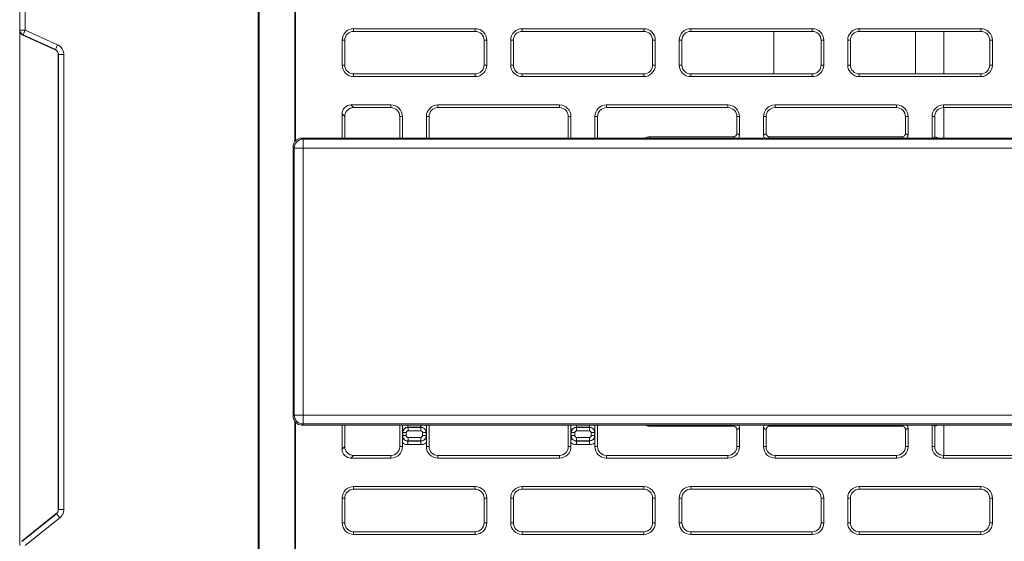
# Model space of a CAD drawing. Header units: millimetres. Extents: x 11 to 1665, y 44 to 957.
# Tile 13 of 69: x 80 to 135, y 833 to 863. Entities that reach past the tile are written whole.
import ezdxf

# ---------------------------------------------------------------- set-up
doc = ezdxf.new("R2010")
doc.units = ezdxf.units.MM
doc.header["$MEASUREMENT"] = 0
doc.layers.get('0').update_dxf_attribs({"lineweight": 25})

msp = doc.modelspace()

# ---------------------------------------------------------------- linework, layer by layer
at = {"color": 0, "linetype": 'Continuous', "lineweight": 0, "extrusion": (0, 1, -2.22045e-16)}
for p, q in [((79.786, 861.976), (79.786, 887.514)), ((79.797, 887.684), (79.797, 861.983)), ((80.097, 887.665), (80.097, 861.983)), ((93.233, 815.312), (93.233, 880.312)), ((93.286, 815.312), (93.286, 880.312)), ((95.286, 855.684), (95.286, 880.312)), ((95.338, 880.312), (95.338, 855.748)), ((79.786, 861.976), (79.797, 861.983)), ((79.786, 832.94), (79.786, 861.976)), ((80.097, 861.983), (79.797, 861.983)), ((79.973, 861.711), (80.097, 861.983)), ((80.097, 861.983), (81.919, 861.155)), ((105.461, 862.062), (98.611, 862.062)), ((98.611, 861.912), (98.611, 862.062)), ((105.461, 861.912), (105.461, 862.062)), ((114.961, 862.062), (108.111, 862.062)), ((108.111, 861.912), (108.111, 862.062)), ((114.961, 861.912), (114.961, 862.062)), ((124.461, 862.062), (117.611, 862.062)), ((117.611, 861.912), (117.611, 862.062)), ((124.461, 861.912), (124.461, 862.062)), ((133.961, 862.062), (127.111, 862.062)), ((127.111, 861.912), (127.111, 862.062)), ((133.961, 861.912), (133.961, 862.062)), ((79.961, 861.703), (79.973, 861.711)), ((81.784, 860.875), (79.961, 861.703)), ((79.973, 861.711), (81.795, 860.882)), ((97.961, 861.412), (97.961, 860.012)), ((98.111, 861.412), (97.961, 861.412)), ((98.111, 861.412), (98.111, 860.012)), ((105.461, 861.912), (98.611, 861.912)), ((105.961, 861.412), (106.111, 861.412)), ((105.961, 860.012), (105.961, 861.412)), ((106.111, 860.012), (106.111, 861.412)), ((107.461, 861.412), (107.461, 860.012)), ((107.611, 861.412), (107.461, 861.412)), ((107.611, 861.412), (107.611, 860.012)), ((114.961, 861.912), (108.111, 861.912)), ((115.461, 861.412), (115.611, 861.412)), ((115.461, 860.012), (115.461, 861.412)), ((115.611, 860.012), (115.611, 861.412)), ((116.961, 861.412), (116.961, 860.012)), ((117.111, 861.412), (116.961, 861.412)), ((117.111, 861.412), (117.111, 860.012)), ((124.461, 861.912), (117.611, 861.912)), ((122.286, 861.912), (122.286, 859.512)), ((124.961, 860.012), (124.961, 861.412)), ((124.961, 861.412), (125.111, 861.412)), ((125.111, 860.012), (125.111, 861.412)), ((126.461, 861.412), (126.461, 860.012)), ((126.611, 861.412), (126.461, 861.412)), ((126.611, 861.412), (126.611, 860.012)), ((133.961, 861.912), (127.111, 861.912)), ((130.286, 859.512), (130.286, 861.912)), ((131.877, 859.512), (131.877, 861.912)), ((134.461, 860.012), (134.461, 861.412)), ((134.461, 861.412), (134.611, 861.412)), ((134.611, 860.012), (134.611, 861.412)), ((81.795, 860.882), (81.784, 860.875)), ((81.795, 860.882), (81.919, 861.155)), ((81.971, 860.609), (81.96, 860.602)), ((81.96, 834.968), (81.96, 860.602)), ((81.971, 860.609), (82.271, 860.609)), ((81.971, 860.609), (81.971, 834.963)), ((82.271, 860.609), (82.271, 834.963)), ((98.111, 860.012), (97.961, 860.012)), ((105.961, 860.012), (106.111, 860.012)), ((107.611, 860.012), (107.461, 860.012)), ((115.461, 860.012), (115.611, 860.012)), ((117.111, 860.012), (116.961, 860.012)), ((124.961, 860.012), (125.111, 860.012)), ((126.611, 860.012), (126.461, 860.012)), ((134.461, 860.012), (134.611, 860.012)), ((98.611, 859.512), (105.461, 859.512)), ((98.611, 859.512), (98.611, 859.362)), ((98.611, 859.362), (105.461, 859.362)), ((105.461, 859.512), (105.461, 859.362)), ((108.111, 859.512), (114.961, 859.512)), ((108.111, 859.512), (108.111, 859.362)), ((108.111, 859.362), (114.961, 859.362)), ((114.961, 859.512), (114.961, 859.362)), ((117.611, 859.512), (124.461, 859.512)), ((117.611, 859.512), (117.611, 859.362)), ((117.611, 859.362), (124.461, 859.362)), ((124.461, 859.512), (124.461, 859.362)), ((127.111, 859.512), (133.961, 859.512)), ((127.111, 859.512), (127.111, 859.362)), ((127.111, 859.362), (133.961, 859.362)), ((133.961, 859.512), (133.961, 859.362)), ((100.711, 857.762), (98.459, 857.762)), ((98.609, 857.612), (98.459, 857.762)), ((100.711, 857.612), (98.609, 857.612)), ((100.711, 857.612), (100.711, 857.762)), ((110.211, 857.762), (103.361, 857.762)), ((103.361, 857.612), (103.361, 857.762)), ((110.211, 857.612), (103.361, 857.612)), ((110.211, 857.612), (110.211, 857.762)), ((119.711, 857.762), (112.861, 857.762)), ((112.861, 857.612), (112.861, 857.762)), ((119.711, 857.612), (112.861, 857.612)), ((119.711, 857.612), (119.711, 857.762)), ((129.211, 857.762), (122.361, 857.762)), ((122.361, 857.612), (122.361, 857.762)), ((129.211, 857.612), (122.361, 857.612)), ((129.211, 857.612), (129.211, 857.762)), ((138.711, 857.762), (131.861, 857.762)), ((131.861, 857.612), (131.861, 857.762)), ((138.711, 857.612), (131.861, 857.612)), ((131.877, 855.9), (131.877, 857.612)), ((97.961, 855.9), (97.961, 857.263)), ((98.111, 857.113), (97.961, 857.263)), ((98.111, 855.9), (98.111, 857.113)), ((101.211, 855.9), (101.211, 857.112)), ((101.211, 857.112), (101.361, 857.112)), ((101.361, 855.9), (101.361, 857.112)), ((102.711, 857.112), (102.711, 855.9)), ((102.861, 857.112), (102.711, 857.112)), ((102.861, 857.112), (102.861, 855.9)), ((110.711, 857.112), (110.861, 857.112)), ((110.711, 855.9), (110.711, 857.112)), ((110.861, 855.9), (110.861, 857.112)), ((112.211, 857.112), (112.211, 855.9)), ((112.361, 857.112), (112.211, 857.112)), ((112.361, 857.112), (112.361, 855.9)), ((120.211, 856.161), (120.211, 857.112)), ((120.211, 857.112), (120.361, 857.112)), ((120.361, 856.057), (120.361, 857.112)), ((121.711, 857.112), (121.711, 856.057)), ((121.861, 857.112), (121.711, 857.112)), ((121.861, 857.112), (121.861, 856.161)), ((129.711, 856.161), (129.711, 857.112)), ((129.711, 857.112), (129.861, 857.112)), ((129.861, 856.057), (129.861, 857.112)), ((131.211, 857.112), (131.211, 855.9)), ((131.361, 857.112), (131.211, 857.112)), ((131.361, 857.112), (131.361, 855.962)), ((95.697, 855.9), (150.874, 855.9)), ((95.76, 855.837), (95.697, 855.9)), ((95.697, 855.9), (95.697, 855.9)), ((95.697, 855.9), (150.874, 855.9)), ((150.811, 855.837), (95.76, 855.837)), ((95.76, 855.837), (95.76, 855.337)), ((120.011, 855.962), (115.285, 855.962)), ((115.347, 855.9), (115.285, 855.962)), ((120.099, 855.9), (120.011, 855.962)), ((120.361, 856.057), (120.211, 856.161)), ((121.861, 856.161), (121.711, 856.057)), ((122.061, 855.962), (121.972, 855.9)), ((129.511, 855.962), (122.061, 855.962)), ((129.599, 855.9), (129.511, 855.962)), ((129.861, 856.057), (129.711, 856.161)), ((131.273, 855.9), (131.361, 855.962)), ((95.198, 855.4), (95.197, 855.4)), ((95.197, 840.224), (95.197, 855.4)), ((95.261, 855.337), (95.198, 855.4)), ((95.198, 840.224), (95.198, 855.4)), ((95.261, 855.337), (95.76, 855.337)), ((95.261, 855.337), (95.261, 840.286)), ((95.76, 855.337), (95.76, 840.286)), ((150.811, 855.337), (95.76, 855.337)), ((95.261, 840.286), (95.198, 840.224)), ((95.261, 840.286), (95.76, 840.286)), ((95.76, 840.286), (150.811, 840.286)), ((95.76, 839.787), (95.76, 840.286)), ((95.198, 840.224), (95.197, 840.224)), ((95.286, 815.312), (95.286, 839.94)), ((95.338, 839.876), (95.338, 815.312)), ((95.76, 839.787), (95.697, 839.724)), ((150.874, 839.724), (95.697, 839.724)), ((95.697, 839.724), (95.697, 839.724)), ((150.874, 839.724), (95.697, 839.724)), ((95.76, 839.787), (150.811, 839.787)), ((97.961, 838.361), (97.961, 839.724)), ((98.111, 838.511), (98.111, 839.724)), ((101.211, 838.512), (101.211, 839.724)), ((101.361, 839.694), (101.361, 839.724)), ((101.67, 839.602), (101.67, 839.724)), ((102.401, 839.602), (102.401, 839.724)), ((102.711, 839.724), (102.711, 839.694)), ((102.861, 839.724), (102.861, 838.512)), ((110.711, 838.512), (110.711, 839.724)), ((110.861, 839.694), (110.861, 839.724)), ((111.17, 839.602), (111.17, 839.724)), ((111.901, 839.602), (111.901, 839.724)), ((112.211, 839.724), (112.211, 839.694)), ((112.361, 839.724), (112.361, 838.512)), ((115.347, 839.724), (115.285, 839.662)), ((120.011, 839.662), (120.099, 839.724)), ((121.972, 839.724), (122.061, 839.662)), ((129.511, 839.662), (129.599, 839.724)), ((131.211, 839.724), (131.211, 838.512)), ((131.273, 839.724), (131.361, 839.662)), ((131.877, 838.012), (131.877, 839.724)), ((101.361, 838.73), (101.361, 839.694)), ((101.377, 839.296), (101.371, 839.302)), ((101.377, 839.296), (101.577, 839.296)), ((101.377, 839.296), (101.377, 839.128)), ((101.577, 839.296), (101.577, 839.128)), ((101.677, 839.596), (101.67, 839.602)), ((101.67, 839.602), (102.401, 839.602)), ((101.677, 839.596), (101.677, 839.396)), ((102.395, 839.596), (101.677, 839.596)), ((102.395, 839.396), (101.677, 839.396)), ((102.395, 839.596), (102.401, 839.602)), ((102.395, 839.596), (102.395, 839.396)), ((102.495, 839.128), (102.495, 839.296)), ((102.695, 839.296), (102.495, 839.296)), ((102.695, 839.296), (102.701, 839.302)), ((102.695, 839.128), (102.695, 839.296)), ((102.711, 839.694), (102.711, 838.73)), ((110.861, 838.73), (110.861, 839.694)), ((110.877, 839.296), (110.871, 839.302)), ((110.877, 839.296), (110.877, 839.128)), ((110.877, 839.296), (111.077, 839.296)), ((111.077, 839.296), (111.077, 839.128)), ((111.177, 839.596), (111.17, 839.602)), ((111.17, 839.602), (111.901, 839.602)), ((111.177, 839.596), (111.177, 839.396)), ((111.895, 839.596), (111.177, 839.596)), ((111.895, 839.396), (111.177, 839.396)), ((111.895, 839.596), (111.901, 839.602)), ((111.895, 839.596), (111.895, 839.396)), ((111.995, 839.128), (111.995, 839.296)), ((112.195, 839.296), (111.995, 839.296)), ((112.195, 839.296), (112.201, 839.302)), ((112.195, 839.128), (112.195, 839.296)), ((112.211, 839.694), (112.211, 838.73)), ((115.285, 839.662), (120.011, 839.662)), ((120.211, 839.462), (120.361, 839.567)), ((120.211, 838.512), (120.211, 839.462)), ((120.361, 838.512), (120.361, 839.567)), ((121.711, 839.567), (121.711, 838.512)), ((121.711, 839.567), (121.861, 839.462)), ((121.861, 839.462), (121.861, 838.512)), ((122.061, 839.662), (129.511, 839.662)), ((129.711, 839.462), (129.861, 839.567)), ((129.711, 838.512), (129.711, 839.462)), ((129.861, 838.512), (129.861, 839.567)), ((131.361, 839.662), (131.361, 838.512)), ((101.361, 838.512), (101.361, 838.73)), ((101.377, 839.128), (101.371, 839.121)), ((101.377, 839.128), (101.577, 839.128)), ((101.677, 838.828), (101.67, 838.822)), ((102.401, 838.822), (101.67, 838.822)), ((101.67, 838.822), (101.67, 838.622)), ((102.401, 838.622), (101.67, 838.622)), ((101.677, 839.028), (102.395, 839.028)), ((101.677, 838.828), (101.677, 839.028)), ((101.677, 838.828), (102.395, 838.828)), ((102.395, 838.828), (102.395, 839.028)), ((102.395, 838.828), (102.401, 838.822)), ((102.401, 838.822), (102.401, 838.622)), ((102.695, 839.128), (102.495, 839.128)), ((102.695, 839.128), (102.701, 839.121)), ((102.711, 838.73), (102.711, 838.512)), ((110.861, 838.512), (110.861, 838.73)), ((110.877, 839.128), (110.871, 839.121)), ((110.877, 839.128), (111.077, 839.128)), ((111.177, 838.828), (111.17, 838.822)), ((111.901, 838.822), (111.17, 838.822)), ((111.17, 838.822), (111.17, 838.622)), ((111.901, 838.622), (111.17, 838.622)), ((111.177, 839.028), (111.895, 839.028)), ((111.177, 838.828), (111.177, 839.028)), ((111.177, 838.828), (111.895, 838.828)), ((111.895, 838.828), (111.895, 839.028)), ((111.895, 838.828), (111.901, 838.822)), ((111.901, 838.822), (111.901, 838.622)), ((112.195, 839.128), (111.995, 839.128)), ((112.195, 839.128), (112.201, 839.121)), ((112.211, 838.73), (112.211, 838.512)), ((97.961, 838.361), (98.111, 838.511)), ((101.211, 838.512), (101.361, 838.512)), ((102.861, 838.512), (102.711, 838.512)), ((110.711, 838.512), (110.861, 838.512)), ((112.361, 838.512), (112.211, 838.512)), ((120.211, 838.512), (120.361, 838.512)), ((121.861, 838.512), (121.711, 838.512)), ((129.711, 838.512), (129.861, 838.512)), ((131.361, 838.512), (131.211, 838.512)), ((98.459, 837.862), (98.609, 838.012)), ((98.459, 837.862), (100.711, 837.862)), ((98.609, 838.012), (100.711, 838.012)), ((100.711, 838.012), (100.711, 837.862)), ((103.361, 838.012), (110.211, 838.012)), ((103.361, 838.012), (103.361, 837.862)), ((103.361, 837.862), (110.211, 837.862)), ((110.211, 838.012), (110.211, 837.862)), ((112.861, 838.012), (119.711, 838.012)), ((112.861, 838.012), (112.861, 837.862)), ((112.861, 837.862), (119.711, 837.862)), ((119.711, 838.012), (119.711, 837.862)), ((122.361, 838.012), (129.211, 838.012)), ((122.361, 838.012), (122.361, 837.862)), ((122.361, 837.862), (129.211, 837.862)), ((129.211, 838.012), (129.211, 837.862)), ((131.861, 838.012), (138.711, 838.012)), ((131.861, 838.012), (131.861, 837.862)), ((131.861, 837.862), (138.711, 837.862)), ((105.461, 836.262), (98.611, 836.262)), ((98.611, 836.112), (98.611, 836.262)), ((105.461, 836.112), (98.611, 836.112)), ((105.461, 836.112), (105.461, 836.262)), ((114.961, 836.262), (108.111, 836.262)), ((108.111, 836.112), (108.111, 836.262)), ((114.961, 836.112), (108.111, 836.112)), ((114.961, 836.112), (114.961, 836.262)), ((124.461, 836.262), (117.611, 836.262)), ((117.611, 836.112), (117.611, 836.262)), ((124.461, 836.112), (117.611, 836.112)), ((124.461, 836.112), (124.461, 836.262)), ((133.961, 836.262), (127.111, 836.262)), ((127.111, 836.112), (127.111, 836.262)), ((133.961, 836.112), (127.111, 836.112)), ((133.961, 836.112), (133.961, 836.262)), ((97.961, 835.612), (97.961, 834.212)), ((98.111, 835.612), (97.961, 835.612)), ((98.111, 835.612), (98.111, 834.212)), ((105.961, 835.612), (106.111, 835.612)), ((105.961, 834.212), (105.961, 835.612)), ((106.111, 834.212), (106.111, 835.612)), ((107.461, 835.612), (107.461, 834.212)), ((107.611, 835.612), (107.461, 835.612)), ((107.611, 835.612), (107.611, 834.212)), ((115.461, 835.612), (115.611, 835.612)), ((115.461, 834.212), (115.461, 835.612)), ((115.611, 834.212), (115.611, 835.612)), ((116.961, 835.612), (116.961, 834.212)), ((117.111, 835.612), (116.961, 835.612)), ((117.111, 835.612), (117.111, 834.212)), ((124.961, 834.212), (124.961, 835.612)), ((124.961, 835.612), (125.111, 835.612)), ((125.111, 834.212), (125.111, 835.612)), ((126.461, 835.612), (126.461, 834.212)), ((126.611, 835.612), (126.461, 835.612)), ((126.611, 835.612), (126.611, 834.212)), ((134.461, 834.212), (134.461, 835.612)), ((134.461, 835.612), (134.611, 835.612)), ((134.611, 834.212), (134.611, 835.612)), ((79.898, 833.174), (81.847, 834.735)), ((81.859, 834.729), (79.909, 833.168)), ((81.859, 834.729), (81.847, 834.735)), ((81.859, 834.729), (82.046, 834.495)), ((81.971, 834.963), (81.96, 834.968)), ((81.971, 834.963), (82.271, 834.963)), ((82.046, 834.495), (80.097, 832.934)), ((98.111, 834.212), (97.961, 834.212)), ((105.961, 834.212), (106.111, 834.212)), ((107.611, 834.212), (107.461, 834.212)), ((115.461, 834.212), (115.611, 834.212)), ((117.111, 834.212), (116.961, 834.212)), ((124.961, 834.212), (125.111, 834.212)), ((126.611, 834.212), (126.461, 834.212)), ((134.461, 834.212), (134.611, 834.212)), ((98.611, 833.712), (105.461, 833.712)), ((98.611, 833.712), (98.611, 833.562)), ((105.461, 833.712), (105.461, 833.562)), ((108.111, 833.712), (114.961, 833.712)), ((108.111, 833.712), (108.111, 833.562)), ((114.961, 833.712), (114.961, 833.562)), ((117.611, 833.712), (124.461, 833.712)), ((117.611, 833.712), (117.611, 833.562)), ((124.461, 833.712), (124.461, 833.562)), ((127.111, 833.712), (133.961, 833.712)), ((127.111, 833.712), (127.111, 833.562)), ((133.961, 833.712), (133.961, 833.562)), ((98.611, 833.562), (105.461, 833.562)), ((108.111, 833.562), (114.961, 833.562)), ((117.611, 833.562), (124.461, 833.562)), ((127.111, 833.562), (133.961, 833.562))]:
    msp.add_line(p, q, dxfattribs=at)
at = {"color": 0, "linetype": 'Continuous', "lineweight": 0}
for centre, radius, start, end in [((98.611, 861.412), 0.65, 90, 180), ((105.461, 861.412), 0.65, 0, 90), ((108.111, 861.412), 0.65, 90, 180), ((114.961, 861.412), 0.65, 0, 90), ((117.611, 861.412), 0.65, 90, 180), ((124.461, 861.412), 0.65, 0, 90), ((127.111, 861.412), 0.65, 90, 180), ((133.961, 861.412), 0.65, 0, 90), ((98.611, 861.412), 0.5, 90, 180), ((105.461, 861.412), 0.5, 0, 90), ((108.111, 861.412), 0.5, 90, 180), ((114.961, 861.412), 0.5, 0, 90), ((117.611, 861.412), 0.5, 90, 180), ((124.461, 861.412), 0.5, 0, 90), ((127.111, 861.412), 0.5, 90, 180), ((133.961, 861.412), 0.5, 0, 90), ((98.611, 860.012), 0.65, 180, 270), ((98.611, 860.012), 0.5, 180, 270), ((105.461, 860.012), 0.65, 270, 360), ((105.461, 860.012), 0.5, 270, 0), ((108.111, 860.012), 0.65, 180, 270), ((108.111, 860.012), 0.5, 180, 270), ((114.961, 860.012), 0.65, 270, 360), ((114.961, 860.012), 0.5, 270, 0), ((117.611, 860.012), 0.65, 180, 270), ((117.611, 860.012), 0.5, 180, 270), ((124.461, 860.012), 0.65, 270, 360), ((124.461, 860.012), 0.5, 270, 0), ((127.111, 860.012), 0.65, 180, 270), ((127.111, 860.012), 0.5, 180, 270), ((133.961, 860.012), 0.65, 270, 360), ((133.961, 860.012), 0.5, 270, 0), ((100.711, 857.112), 0.65, 0, 90), ((100.711, 857.112), 0.5, 0, 90), ((103.361, 857.112), 0.65, 90, 180), ((103.361, 857.112), 0.5, 90, 180), ((110.211, 857.112), 0.65, 0, 90), ((110.211, 857.112), 0.5, 0, 90), ((112.861, 857.112), 0.65, 90, 180), ((112.861, 857.112), 0.5, 90, 180), ((119.711, 857.112), 0.65, 0, 90), ((119.711, 857.112), 0.5, 0, 90), ((122.361, 857.112), 0.65, 90, 180), ((122.361, 857.112), 0.5, 90, 180), ((129.211, 857.112), 0.65, 0, 90), ((129.211, 857.112), 0.5, 0, 90), ((131.861, 857.112), 0.65, 90, 180), ((131.861, 857.112), 0.5, 90, 180), ((100.711, 838.512), 0.65, 270, 360), ((100.711, 838.512), 0.5, 270, 0), ((103.361, 838.512), 0.65, 180, 270), ((103.361, 838.512), 0.5, 180, 270), ((110.211, 838.512), 0.65, 270, 360), ((110.211, 838.512), 0.5, 270, 0), ((112.861, 838.512), 0.65, 180, 270), ((112.861, 838.512), 0.5, 180, 270), ((119.711, 838.512), 0.65, 270, 360), ((119.711, 838.512), 0.5, 270, 0), ((122.361, 838.512), 0.65, 180, 270), ((122.361, 838.512), 0.5, 180, 270), ((129.211, 838.512), 0.65, 270, 360), ((129.211, 838.512), 0.5, 270, 0), ((131.861, 838.512), 0.65, 180, 270), ((131.861, 838.512), 0.5, 180, 270), ((98.611, 835.612), 0.65, 90, 180), ((98.611, 835.612), 0.5, 90, 180), ((105.461, 835.612), 0.65, 0, 90), ((105.461, 835.612), 0.5, 0, 90), ((108.111, 835.612), 0.65, 90, 180), ((108.111, 835.612), 0.5, 90, 180), ((114.961, 835.612), 0.65, 0, 90), ((114.961, 835.612), 0.5, 0, 90), ((117.611, 835.612), 0.65, 90, 180), ((117.611, 835.612), 0.5, 90, 180), ((124.461, 835.612), 0.65, 0, 90), ((124.461, 835.612), 0.5, 0, 90), ((127.111, 835.612), 0.65, 90, 180), ((127.111, 835.612), 0.5, 90, 180), ((133.961, 835.612), 0.65, 0, 90), ((133.961, 835.612), 0.5, 0, 90), ((98.611, 834.212), 0.65, 180, 270), ((98.611, 834.212), 0.5, 180, 270), ((105.461, 834.212), 0.65, 270, 360), ((105.461, 834.212), 0.5, 270, 0), ((108.111, 834.212), 0.65, 180, 270), ((108.111, 834.212), 0.5, 180, 270), ((114.961, 834.212), 0.65, 270, 360), ((114.961, 834.212), 0.5, 270, 0), ((117.611, 834.212), 0.65, 180, 270), ((117.611, 834.212), 0.5, 180, 270), ((124.461, 834.212), 0.65, 270, 360), ((124.461, 834.212), 0.5, 270, 0), ((127.111, 834.212), 0.65, 180, 270), ((127.111, 834.212), 0.5, 180, 270), ((133.961, 834.212), 0.65, 270, 360), ((133.961, 834.212), 0.5, 270, 0)]:
    msp.add_arc(centre, radius, start, end, dxfattribs=at)
at = {"color": 0, "linetype": 'Continuous', "lineweight": 0, "extrusion": (0, -2.22045e-16, -1)}
for centre, start, end in [((-95.697, 855.4), 0, 90), ((-95.697, 840.224), 270, 0)]:
    msp.add_arc(centre, 0.5, start, end, dxfattribs=at)
at = {"color": 0, "linetype": 'Continuous', "lineweight": 0, "extrusion": (-2.46519e-32, -2.22045e-16, -1)}
for centre, major_axis, ratio, start_param, end_param in [((80.086, 861.977), (-0.253, -0.163), 0.998063, -0.571202, 0.571605), ((115.287, 855.461), (-0.355, 0.355), 0.997265, 0.282779, 0.784029), ((98.462, 838.363), (-0.356, -0.356), 0.994422, -0.782601, 0.782601)]:
    msp.add_ellipse(centre, major_axis=major_axis, ratio=ratio, start_param=start_param, end_param=end_param, dxfattribs=at)
at = {"color": 0, "linetype": 'Continuous', "lineweight": 0}
for centre, major_axis, ratio, start_param, end_param in [((80.097, 861.983), (0.162, -0.252), 0.998063, -2.141999, -0.999594), ((81.659, 860.602), (0.253, 0.163), 0.998063, -0.571202, 0.571202), ((98.612, 857.111), (-0.356, 0.356), 0.994422, -0.782601, 0.782601), ((95.76, 855.337), (-0.354, -0.354), 0.997265, -2.354825, -0.786768), ((120.01, 856.162), (0.165, -0.115), 0.99584, -0.958938, 0.607945), ((122.061, 856.162), (-0.165, -0.115), 0.99584, -0.607945, 0.958938), ((129.51, 856.162), (0.165, -0.115), 0.99584, -0.958938, 0.607945), ((95.76, 840.286), (0.354, -0.354), 0.997265, -2.354825, -0.786768), ((120.01, 839.462), (0.165, 0.115), 0.99584, -0.607945, 0.958938), ((122.061, 839.462), (-0.165, 0.115), 0.99584, -0.958938, 0.607945), ((129.51, 839.462), (0.165, 0.115), 0.99584, -0.607945, 0.958938), ((98.612, 838.513), (-0.356, -0.356), 0.994422, -0.782601, 0.782601)]:
    msp.add_ellipse(centre, major_axis=major_axis, ratio=ratio, start_param=start_param, end_param=end_param, dxfattribs=at)
at = {"color": 0, "linetype": 'Continuous', "lineweight": 0, "extrusion": (0, -2.22045e-16, -1)}
for centre, major_axis, ratio, start_param, end_param in [((81.67, 860.609), (0.254, 0.162), 0.994574, -0.574579, 0.568216), ((95.697, 855.4), (0.354, 0.354), 0.997265, -2.354825, -0.786768), ((120.16, 856.057), (0.165, -0.115), 0.99584, -0.607945, 0.28952), ((121.911, 856.057), (-0.165, -0.115), 0.99584, -0.28952, 0.607945), ((129.66, 856.057), (0.165, -0.115), 0.99584, -0.607945, 0.28952), ((95.697, 840.224), (-0.354, 0.354), 0.997265, -2.354825, -0.786768), ((120.16, 839.566), (0.165, 0.115), 0.99584, -0.28952, 0.607945), ((121.911, 839.566), (-0.165, 0.115), 0.99584, -0.607945, 0.28952), ((129.66, 839.566), (0.165, 0.115), 0.99584, -0.28952, 0.607945), ((102.4, 839.123), (-0.213, 0.214), 0.993639, 2.356502, 3.92455), ((81.673, 834.962), (-0.129, -0.269), 0.99834, -2.020793, -1.1208)]:
    msp.add_ellipse(centre, major_axis=major_axis, ratio=ratio, start_param=start_param, end_param=end_param, dxfattribs=at)
at = {"color": 0, "linetype": 'Continuous', "lineweight": 0, "extrusion": (2.46519e-32, -2.22045e-16, -1)}
for centre, major_axis, ratio, start_param, end_param in [((98.462, 857.261), (-0.356, 0.356), 0.994422, -0.782601, 0.782601), ((115.287, 840.163), (-0.355, -0.355), 0.997265, -0.784029, -0.282779)]:
    msp.add_ellipse(centre, major_axis=major_axis, ratio=ratio, start_param=start_param, end_param=end_param, dxfattribs=at)
at = {"color": 0, "linetype": 'Continuous', "lineweight": 0, "extrusion": (7.39557e-32, -2.22045e-16, -1)}
msp.add_ellipse((101.672, 839.301), major_axis=(-0.213, 0.214), ratio=0.993639, start_param=-0.785091, end_param=0.782958, dxfattribs=at)
at = {"color": 0, "linetype": 'Continuous', "lineweight": 0, "extrusion": (1.2326e-32, -2.22045e-16, -1)}
for centre, major_axis, ratio, start_param, end_param in [((111.172, 839.301), (-0.213, 0.214), 0.993639, -0.785091, 0.782958), ((81.659, 834.969), (0.271, -0.13), 0.998314, -0.447106, 0.447106)]:
    msp.add_ellipse(centre, major_axis=major_axis, ratio=ratio, start_param=start_param, end_param=end_param, dxfattribs=at)
at = {"color": 0, "linetype": 'Continuous', "lineweight": 0, "extrusion": (3.69779e-32, -2.22045e-16, -1)}
msp.add_ellipse((111.9, 839.123), major_axis=(-0.213, 0.214), ratio=0.993639, start_param=2.356502, end_param=3.92455, dxfattribs=at)
at = {"color": 0, "linetype": 'Continuous', "lineweight": 0}
for points, knots in [([(81.919, 861.155), (81.959, 861.137), (81.995, 861.115), (82.026, 861.092), (82.058, 861.069), (82.086, 861.043), (82.111, 861.017), (82.135, 860.99), (82.156, 860.963), (82.175, 860.934), (82.193, 860.905), (82.21, 860.875), (82.223, 860.842), (82.237, 860.81), (82.249, 860.775), (82.257, 860.736), (82.265, 860.698), (82.271, 860.655), (82.271, 860.609)], [0, 0, 0, 0, 0.166667, 0.166667, 0.166667, 0.333333, 0.333333, 0.333333, 0.5, 0.5, 0.5, 0.666667, 0.666667, 0.666667, 0.833333, 0.833333, 0.833333, 1, 1, 1, 1]), ([(131.361, 855.962), (131.415, 855.954), (131.467, 855.937), (131.523, 855.908), (131.53, 855.904), (131.537, 855.9)], [0.000001, 0.000001, 0.000001, 0.000001, 0.01634887, 0.01634887, 0.01879583, 0.01879583, 0.01879583, 0.01879583]), ([(131.537, 839.724), (131.53, 839.72), (131.523, 839.716), (131.467, 839.687), (131.415, 839.67), (131.361, 839.662)], [0.05539764, 0.05539764, 0.05539764, 0.05539764, 0.05780003, 0.05780003, 0.07419343, 0.07419343, 0.07419343, 0.07419343]), ([(101.371, 839.302), (101.371, 839.303), (101.371, 839.303), (101.369, 839.333), (101.368, 839.363), (101.366, 839.426), (101.365, 839.459), (101.363, 839.527), (101.362, 839.561), (101.361, 839.628), (101.361, 839.661), (101.361, 839.694)], [-0.00018822, -0.00018822, -0.00018822, -0.00018822, 0, 0, 0.01138929, 0.01138929, 0.02345549, 0.02345549, 0.03458732, 0.03458732, 0.04463207, 0.04463207, 0.04463207, 0.04463207]), ([(101.677, 839.596), (101.63, 839.596), (101.534, 839.573), (101.415, 839.47), (101.377, 839.356), (101.377, 839.296)], [0.0000018, 0.0000018, 0.0000018, 0.0000018, 0.3333333, 0.6666667, 1, 1, 1, 1]), ([(101.677, 839.396), (101.66, 839.396), (101.645, 839.392), (101.63, 839.385), (101.616, 839.377), (101.603, 839.365), (101.593, 839.35), (101.583, 839.335), (101.577, 839.318), (101.577, 839.296)], [0.0000033, 0.0000033, 0.0000033, 0.0000033, 0.3333333, 0.3333333, 0.3333333, 0.6666667, 0.6666667, 0.6666667, 1, 1, 1, 1]), ([(102.695, 839.296), (102.694, 839.342), (102.672, 839.439), (102.569, 839.558), (102.455, 839.596), (102.395, 839.596)], [0.0000018, 0.0000018, 0.0000018, 0.0000018, 0.3333333, 0.6666667, 1, 1, 1, 1]), ([(102.495, 839.296), (102.495, 839.313), (102.491, 839.328), (102.484, 839.342), (102.476, 839.357), (102.464, 839.37), (102.449, 839.38), (102.434, 839.39), (102.416, 839.396), (102.395, 839.396)], [0.0000033, 0.0000033, 0.0000033, 0.0000033, 0.3333333, 0.3333333, 0.3333333, 0.6666667, 0.6666667, 0.6666667, 1, 1, 1, 1]), ([(102.401, 839.602), (102.434, 839.602), (102.465, 839.597), (102.493, 839.588), (102.521, 839.579), (102.547, 839.566), (102.569, 839.551), (102.592, 839.536), (102.611, 839.519), (102.627, 839.5), (102.628, 839.499), (102.63, 839.497), (102.631, 839.496), (102.645, 839.479), (102.657, 839.461), (102.667, 839.442), (102.668, 839.439), (102.669, 839.437), (102.671, 839.434), (102.68, 839.416), (102.687, 839.396), (102.692, 839.375), (102.693, 839.372), (102.694, 839.368), (102.694, 839.365), (102.699, 839.345), (102.701, 839.324), (102.701, 839.302)], [0, 0, 0, 0, 0.1666667, 0.1666667, 0.1666667, 0.3333333, 0.3333333, 0.3333333, 0.5, 0.5, 0.5, 0.5144518, 0.5144518, 0.5144518, 0.6666667, 0.6666667, 0.6666667, 0.6857818, 0.6857818, 0.6857818, 0.8333333, 0.8333333, 0.8333333, 0.857104, 0.857104, 0.857104, 1, 1, 1, 1]), ([(102.711, 839.694), (102.711, 839.661), (102.711, 839.628), (102.71, 839.561), (102.709, 839.527), (102.706, 839.428), (102.704, 839.369), (102.701, 839.31), (102.701, 839.309), (102.701, 839.302)], [0.00000127, 0.00000127, 0.00000127, 0.00000127, 0.00991694, 0.00991694, 0.02088685, 0.02088685, 0.04319019, 0.04319019, 0.04623072, 0.04623072, 0.04623072, 0.04623072]), ([(110.871, 839.302), (110.871, 839.303), (110.871, 839.303), (110.869, 839.333), (110.868, 839.363), (110.866, 839.426), (110.865, 839.459), (110.863, 839.527), (110.862, 839.561), (110.861, 839.628), (110.861, 839.661), (110.861, 839.694)], [-0.00018822, -0.00018822, -0.00018822, -0.00018822, 0, 0, 0.01138929, 0.01138929, 0.02345549, 0.02345549, 0.03458732, 0.03458732, 0.04463207, 0.04463207, 0.04463207, 0.04463207]), ([(111.177, 839.596), (111.13, 839.596), (111.034, 839.573), (110.915, 839.47), (110.877, 839.356), (110.877, 839.296)], [0.0000018, 0.0000018, 0.0000018, 0.0000018, 0.3333333, 0.6666667, 1, 1, 1, 1]), ([(111.177, 839.396), (111.16, 839.396), (111.145, 839.392), (111.13, 839.385), (111.116, 839.377), (111.103, 839.365), (111.093, 839.35), (111.083, 839.335), (111.077, 839.318), (111.077, 839.296)], [0.0000033, 0.0000033, 0.0000033, 0.0000033, 0.3333333, 0.3333333, 0.3333333, 0.6666667, 0.6666667, 0.6666667, 1, 1, 1, 1]), ([(112.195, 839.296), (112.194, 839.342), (112.172, 839.439), (112.069, 839.558), (111.955, 839.596), (111.895, 839.596)], [0.0000018, 0.0000018, 0.0000018, 0.0000018, 0.3333333, 0.6666667, 1, 1, 1, 1]), ([(111.995, 839.296), (111.995, 839.313), (111.991, 839.328), (111.984, 839.342), (111.976, 839.357), (111.964, 839.37), (111.949, 839.38), (111.934, 839.39), (111.916, 839.396), (111.895, 839.396)], [0.0000033, 0.0000033, 0.0000033, 0.0000033, 0.3333333, 0.3333333, 0.3333333, 0.6666667, 0.6666667, 0.6666667, 1, 1, 1, 1]), ([(111.901, 839.602), (111.934, 839.602), (111.965, 839.597), (111.993, 839.588), (112.021, 839.579), (112.047, 839.566), (112.069, 839.551), (112.092, 839.536), (112.111, 839.519), (112.127, 839.5), (112.128, 839.499), (112.13, 839.497), (112.131, 839.496), (112.145, 839.479), (112.157, 839.461), (112.167, 839.442), (112.168, 839.439), (112.169, 839.437), (112.171, 839.434), (112.18, 839.416), (112.187, 839.396), (112.192, 839.375), (112.193, 839.372), (112.194, 839.368), (112.194, 839.365), (112.199, 839.345), (112.201, 839.324), (112.201, 839.302)], [0, 0, 0, 0, 0.1666667, 0.1666667, 0.1666667, 0.3333333, 0.3333333, 0.3333333, 0.5, 0.5, 0.5, 0.5144518, 0.5144518, 0.5144518, 0.6666667, 0.6666667, 0.6666667, 0.6857818, 0.6857818, 0.6857818, 0.8333333, 0.8333333, 0.8333333, 0.857104, 0.857104, 0.857104, 1, 1, 1, 1]), ([(112.211, 839.694), (112.211, 839.661), (112.211, 839.628), (112.21, 839.561), (112.209, 839.527), (112.206, 839.428), (112.204, 839.369), (112.201, 839.31), (112.201, 839.309), (112.201, 839.302)], [0.00000127, 0.00000127, 0.00000127, 0.00000127, 0.00991694, 0.00991694, 0.02088685, 0.02088685, 0.04319019, 0.04319019, 0.04623072, 0.04623072, 0.04623072, 0.04623072]), ([(101.361, 838.73), (101.361, 838.763), (101.361, 838.795), (101.362, 838.863), (101.363, 838.897), (101.366, 838.995), (101.368, 839.055), (101.37, 839.114), (101.37, 839.114), (101.371, 839.121)], [0.00000127, 0.00000127, 0.00000127, 0.00000127, 0.00991694, 0.00991694, 0.02088685, 0.02088685, 0.04319019, 0.04319019, 0.04623072, 0.04623072, 0.04623072, 0.04623072]), ([(101.67, 838.622), (101.628, 838.622), (101.589, 838.627), (101.552, 838.636), (101.515, 838.645), (101.48, 838.658), (101.448, 838.674), (101.416, 838.69), (101.387, 838.709), (101.361, 838.73)], [0, 0, 0, 0, 0.3333333, 0.3333333, 0.3333333, 0.6666667, 0.6666667, 0.6666667, 0.9999983, 0.9999983, 0.9999983, 0.9999983]), ([(101.67, 838.822), (101.638, 838.822), (101.607, 838.827), (101.579, 838.836), (101.55, 838.845), (101.525, 838.858), (101.502, 838.873), (101.48, 838.888), (101.461, 838.905), (101.445, 838.924), (101.444, 838.925), (101.442, 838.927), (101.441, 838.928), (101.427, 838.945), (101.415, 838.963), (101.405, 838.982), (101.404, 838.985), (101.402, 838.987), (101.401, 838.989), (101.392, 839.008), (101.385, 839.028), (101.38, 839.049), (101.379, 839.052), (101.378, 839.056), (101.377, 839.059), (101.373, 839.079), (101.371, 839.1), (101.371, 839.121)], [0, 0, 0, 0, 0.1666667, 0.1666667, 0.1666667, 0.3333333, 0.3333333, 0.3333333, 0.5, 0.5, 0.5, 0.5144518, 0.5144518, 0.5144518, 0.6666667, 0.6666667, 0.6666667, 0.6857818, 0.6857818, 0.6857818, 0.8333333, 0.8333333, 0.8333333, 0.857104, 0.857104, 0.857104, 1, 1, 1, 1]), ([(101.377, 839.128), (101.377, 839.082), (101.4, 838.985), (101.503, 838.866), (101.617, 838.828), (101.677, 838.828)], [0.0000018, 0.0000018, 0.0000018, 0.0000018, 0.3333333, 0.6666667, 1, 1, 1, 1]), ([(101.577, 839.128), (101.577, 839.111), (101.58, 839.096), (101.588, 839.082), (101.596, 839.067), (101.608, 839.054), (101.622, 839.044), (101.637, 839.034), (101.655, 839.028), (101.677, 839.028)], [0.0000033, 0.0000033, 0.0000033, 0.0000033, 0.3333333, 0.3333333, 0.3333333, 0.6666667, 0.6666667, 0.6666667, 1, 1, 1, 1]), ([(102.395, 839.028), (102.412, 839.028), (102.427, 839.032), (102.441, 839.039), (102.455, 839.047), (102.469, 839.059), (102.479, 839.074), (102.489, 839.088), (102.495, 839.106), (102.495, 839.128)], [0.0000033, 0.0000033, 0.0000033, 0.0000033, 0.3333333, 0.3333333, 0.3333333, 0.6666667, 0.6666667, 0.6666667, 1, 1, 1, 1]), ([(102.395, 838.828), (102.441, 838.828), (102.538, 838.851), (102.657, 838.954), (102.694, 839.068), (102.695, 839.128)], [0.0000018, 0.0000018, 0.0000018, 0.0000018, 0.3333333, 0.6666667, 1, 1, 1, 1]), ([(102.711, 838.73), (102.683, 838.707), (102.653, 838.689), (102.621, 838.673), (102.589, 838.657), (102.556, 838.645), (102.52, 838.636), (102.483, 838.628), (102.444, 838.622), (102.401, 838.622)], [0, 0, 0, 0, 0.333333, 0.333333, 0.333333, 0.666667, 0.666667, 0.666667, 1, 1, 1, 1]), ([(102.701, 839.121), (102.701, 839.121), (102.701, 839.12), (102.702, 839.091), (102.703, 839.061), (102.706, 838.998), (102.707, 838.965), (102.709, 838.897), (102.71, 838.863), (102.711, 838.795), (102.711, 838.763), (102.711, 838.73)], [-0.00018822, -0.00018822, -0.00018822, -0.00018822, 0, 0, 0.01138929, 0.01138929, 0.02345549, 0.02345549, 0.03458732, 0.03458732, 0.04463207, 0.04463207, 0.04463207, 0.04463207]), ([(110.861, 838.73), (110.861, 838.763), (110.861, 838.795), (110.862, 838.863), (110.863, 838.897), (110.866, 838.995), (110.868, 839.055), (110.87, 839.114), (110.87, 839.114), (110.871, 839.121)], [0.00000127, 0.00000127, 0.00000127, 0.00000127, 0.00991694, 0.00991694, 0.02088685, 0.02088685, 0.04319019, 0.04319019, 0.04623072, 0.04623072, 0.04623072, 0.04623072]), ([(111.17, 838.622), (111.128, 838.622), (111.089, 838.627), (111.052, 838.636), (111.015, 838.645), (110.98, 838.658), (110.948, 838.674), (110.916, 838.69), (110.887, 838.709), (110.861, 838.73)], [0, 0, 0, 0, 0.3333333, 0.3333333, 0.3333333, 0.6666667, 0.6666667, 0.6666667, 0.9999983, 0.9999983, 0.9999983, 0.9999983]), ([(111.17, 838.822), (111.138, 838.822), (111.107, 838.827), (111.079, 838.836), (111.05, 838.845), (111.025, 838.858), (111.002, 838.873), (110.98, 838.888), (110.961, 838.905), (110.945, 838.924), (110.944, 838.925), (110.942, 838.927), (110.941, 838.928), (110.927, 838.945), (110.915, 838.963), (110.905, 838.982), (110.904, 838.985), (110.902, 838.987), (110.901, 838.989), (110.892, 839.008), (110.885, 839.028), (110.88, 839.049), (110.879, 839.052), (110.878, 839.056), (110.877, 839.059), (110.873, 839.079), (110.871, 839.1), (110.871, 839.121)], [0, 0, 0, 0, 0.1666667, 0.1666667, 0.1666667, 0.3333333, 0.3333333, 0.3333333, 0.5, 0.5, 0.5, 0.5144518, 0.5144518, 0.5144518, 0.6666667, 0.6666667, 0.6666667, 0.6857818, 0.6857818, 0.6857818, 0.8333333, 0.8333333, 0.8333333, 0.857104, 0.857104, 0.857104, 1, 1, 1, 1]), ([(110.877, 839.128), (110.877, 839.082), (110.9, 838.985), (111.003, 838.866), (111.117, 838.828), (111.177, 838.828)], [0.0000018, 0.0000018, 0.0000018, 0.0000018, 0.3333333, 0.6666667, 1, 1, 1, 1]), ([(111.077, 839.128), (111.077, 839.111), (111.08, 839.096), (111.088, 839.082), (111.096, 839.067), (111.108, 839.054), (111.122, 839.044), (111.137, 839.034), (111.155, 839.028), (111.177, 839.028)], [0.0000033, 0.0000033, 0.0000033, 0.0000033, 0.3333333, 0.3333333, 0.3333333, 0.6666667, 0.6666667, 0.6666667, 1, 1, 1, 1]), ([(111.895, 839.028), (111.912, 839.028), (111.927, 839.032), (111.941, 839.039), (111.955, 839.047), (111.969, 839.059), (111.979, 839.074), (111.989, 839.088), (111.995, 839.106), (111.995, 839.128)], [0.0000033, 0.0000033, 0.0000033, 0.0000033, 0.3333333, 0.3333333, 0.3333333, 0.6666667, 0.6666667, 0.6666667, 1, 1, 1, 1]), ([(111.895, 838.828), (111.941, 838.828), (112.038, 838.851), (112.157, 838.954), (112.194, 839.068), (112.195, 839.128)], [0.0000018, 0.0000018, 0.0000018, 0.0000018, 0.3333333, 0.6666667, 1, 1, 1, 1]), ([(112.211, 838.73), (112.183, 838.707), (112.153, 838.689), (112.121, 838.673), (112.089, 838.657), (112.056, 838.645), (112.02, 838.636), (111.983, 838.628), (111.944, 838.622), (111.901, 838.622)], [0, 0, 0, 0, 0.333333, 0.333333, 0.333333, 0.666667, 0.666667, 0.666667, 1, 1, 1, 1]), ([(112.201, 839.121), (112.201, 839.121), (112.201, 839.12), (112.202, 839.091), (112.203, 839.061), (112.206, 838.998), (112.207, 838.965), (112.209, 838.897), (112.21, 838.863), (112.211, 838.795), (112.211, 838.763), (112.211, 838.73)], [-0.00018822, -0.00018822, -0.00018822, -0.00018822, 0, 0, 0.01138929, 0.01138929, 0.02345549, 0.02345549, 0.03458732, 0.03458732, 0.04463207, 0.04463207, 0.04463207, 0.04463207]), ([(82.271, 834.963), (82.271, 834.922), (82.266, 834.883), (82.259, 834.847), (82.252, 834.811), (82.242, 834.778), (82.23, 834.747), (82.218, 834.715), (82.203, 834.685), (82.186, 834.657), (82.169, 834.628), (82.15, 834.601), (82.127, 834.574), (82.104, 834.547), (82.077, 834.52), (82.046, 834.495)], [0, 0, 0, 0, 0.2, 0.2, 0.2, 0.4, 0.4, 0.4, 0.6, 0.6, 0.6, 0.8, 0.8, 0.8, 1, 1, 1, 1])]:
    msp.add_open_spline(points, degree=3, knots=knots, dxfattribs=at)
for points in [[(101.361, 839.694), (101.374, 839.705), (101.388, 839.715), (101.402, 839.724)], [(102.67, 839.724), (102.684, 839.714), (102.698, 839.705), (102.711, 839.694)], [(110.861, 839.694), (110.874, 839.705), (110.888, 839.715), (110.902, 839.724)], [(112.17, 839.724), (112.184, 839.714), (112.198, 839.705), (112.211, 839.694)]]:
    msp.add_open_spline(points, degree=3, dxfattribs=at)

doc.saveas('drawing.dxf')
